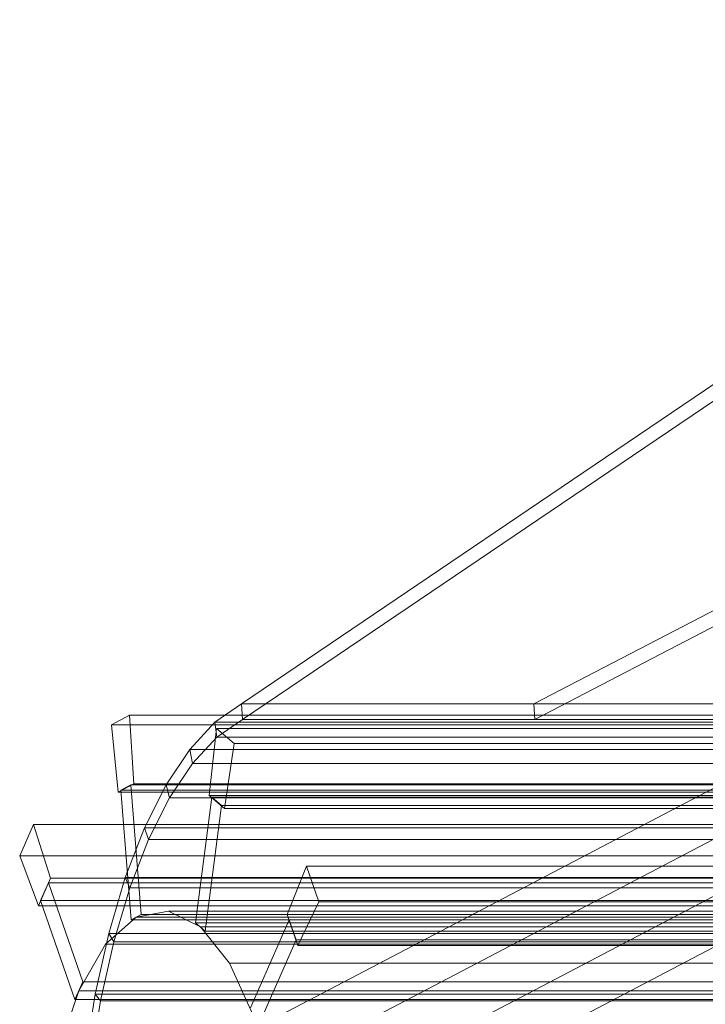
# Model space of a CAD drawing. Header units: millimetres. Extents: x -4738 to 65662, y -68080 to 6847.
# Tile 32 of 256: x -4565 to -4306, y -35585 to -35213. Entities that reach past the tile are written whole.
import ezdxf

# ---------------------------------------------------------------- set-up
doc = ezdxf.new("R2010")
doc.units = ezdxf.units.MM
doc.layers.add('frontal_C10', color=7, linetype='Continuous', lineweight=0)

msp = doc.modelspace()

# ---------------------------------------------------------------- linework, layer by layer
at = {"layer": 'frontal_C10'}
for p, q in [((-4480.844, -35471.843), (-4098.715, -35213.446)), ((-4098.249, -35219.326), (-4480.378, -35477.723)), ((-4370.385, -35471.843), (-4002.881, -35280.899)), ((-4002.414, -35286.779), (-4369.918, -35477.723)), ((-4035.543, -35363.932), (-4494.922, -35604.505)), ((-4458.102, -35604.505), (-3998.723, -35363.932)), ((-4491.789, -35643.692), (-4032.409, -35403.12)), ((-4454.969, -35643.692), (-3995.589, -35403.12)), ((-4480.844, -35471.843), (-4490.821, -35478.837)), ((-4370.385, -35471.843), (-4480.844, -35471.843)), ((-4480.378, -35477.723), (-4480.844, -35471.843)), ((-4480.844, -35471.843), (-4020.596, -35471.843)), ((-4250.72, -35471.843), (-4370.385, -35471.843)), ((-4369.918, -35477.723), (-4370.385, -35471.843)), ((-4523.058, -35476.182), (-4529.947, -35479.789)), ((-4521.468, -35502.064), (-4523.058, -35476.182)), ((-4523.058, -35476.182), (-3970.76, -35476.182)), ((-4529.947, -35479.789), (-4527.437, -35505.189)), ((-3977.648, -35479.789), (-4529.947, -35479.789)), ((-4490.821, -35478.837), (-4500.353, -35489.105)), ((-4490.821, -35478.837), (-4490.063, -35484.471)), ((-4030.572, -35478.837), (-4490.821, -35478.837)), ((-4490.063, -35484.471), (-4480.378, -35477.723)), ((-4480.378, -35477.723), (-4369.918, -35477.723)), ((-4020.129, -35477.723), (-4480.378, -35477.723)), ((-4369.918, -35477.723), (-4250.253, -35477.723)), ((-4490.266, -35481.219), (-4493.055, -35506.429)), ((-4483.596, -35486.909), (-4490.266, -35481.219)), ((-3937.968, -35481.219), (-4490.266, -35481.219)), ((-4499.321, -35494.4), (-4490.063, -35484.471)), ((-4490.063, -35484.471), (-4029.815, -35484.471)), ((-4487.275, -35511.359), (-4483.596, -35486.909)), ((-4483.596, -35486.909), (-3931.297, -35486.909)), ((-4500.353, -35489.105), (-4509.277, -35502.469)), ((-4500.353, -35489.105), (-4499.321, -35494.4)), ((-4040.104, -35489.105), (-4500.353, -35489.105)), ((-4507.993, -35507.34), (-4499.321, -35494.4)), ((-4499.321, -35494.4), (-4039.073, -35494.4)), ((-4527.437, -35505.189), (-4521.468, -35502.064)), ((-4526.38, -35504.454), (-4522.552, -35502.449)), ((-4518.635, -35551.434), (-4522.552, -35502.449)), ((-4522.552, -35502.449), (-3970.254, -35502.449)), ((-3969.17, -35502.064), (-4521.468, -35502.064)), ((-4509.277, -35502.469), (-4517.44, -35518.7)), ((-4509.277, -35502.469), (-4507.993, -35507.34)), ((-4049.028, -35502.469), (-4509.277, -35502.469)), ((-4527.437, -35505.189), (-3975.138, -35505.189)), ((-3974.082, -35504.454), (-4526.38, -35504.454)), ((-4526.38, -35504.454), (-4522.464, -35553.439)), ((-4493.055, -35506.429), (-4487.275, -35511.359)), ((-4493.055, -35506.429), (-3940.756, -35506.429)), ((-4515.93, -35523.068), (-4507.993, -35507.34)), ((-4507.993, -35507.34), (-4047.744, -35507.34)), ((-4491.996, -35507.143), (-4498.175, -35554.577)), ((-4494.468, -35557.739), (-4488.289, -35510.305)), ((-3939.698, -35507.143), (-4491.996, -35507.143)), ((-4491.996, -35507.143), (-4488.289, -35510.305)), ((-4488.289, -35510.305), (-3935.991, -35510.305)), ((-3934.977, -35511.359), (-4487.275, -35511.359)), ((-4559.33, -35517.387), (-4564.591, -35529.326)), ((-4552.896, -35537.767), (-4559.33, -35517.387)), ((-4559.33, -35517.387), (-4007.032, -35517.387)), ((-4517.44, -35518.7), (-4524.704, -35537.517)), ((-4517.44, -35518.7), (-4515.93, -35523.068)), ((-4057.192, -35518.7), (-4517.44, -35518.7)), ((-4522.996, -35541.315), (-4515.93, -35523.068)), ((-4515.93, -35523.068), (-4055.681, -35523.068)), ((-4564.591, -35529.326), (-4557.454, -35548.111)), ((-4012.292, -35529.326), (-4564.591, -35529.326)), ((-4456.181, -35533.233), (-4463.521, -35551.497)), ((-4451.516, -35546.696), (-4456.181, -35533.233)), ((-3903.882, -35533.233), (-4456.181, -35533.233)), ((-4557.454, -35548.111), (-4552.896, -35537.767)), ((-4556.683, -35546.122), (-4553.76, -35539.488)), ((-4540.797, -35576.898), (-4553.76, -35539.488)), ((-4553.76, -35539.488), (-4001.461, -35539.488)), ((-4000.598, -35537.767), (-4552.896, -35537.767)), ((-4524.704, -35537.517), (-4530.943, -35558.597)), ((-4524.704, -35537.517), (-4522.996, -35541.315)), ((-4064.455, -35537.517), (-4524.704, -35537.517)), ((-4529.069, -35561.769), (-4522.996, -35541.315)), ((-4522.996, -35541.315), (-4062.747, -35541.315)), ((-4004.385, -35546.122), (-4556.683, -35546.122)), ((-4556.683, -35546.122), (-4543.721, -35583.533)), ((-4459.479, -35563.162), (-4451.516, -35546.696)), ((-4451.516, -35546.696), (-3899.218, -35546.696)), ((-4557.454, -35548.111), (-4005.156, -35548.111)), ((-4520.55, -35552.436), (-4508.34, -35550.216)), ((-4508.34, -35550.216), (-4496.321, -35556.158)), ((-4508.34, -35550.216), (-3956.041, -35550.216)), ((-4532.119, -35562.669), (-4520.55, -35552.436)), ((-4518.635, -35551.434), (-4522.464, -35553.439)), ((-4522.464, -35553.439), (-3970.165, -35553.439)), ((-4520.55, -35552.436), (-3968.251, -35552.436)), ((-3966.337, -35551.434), (-4518.635, -35551.434)), ((-4498.175, -35554.577), (-3945.876, -35554.577)), ((-4494.468, -35557.739), (-4498.175, -35554.577)), ((-4462.744, -35553.469), (-4477.362, -35586.643)), ((-4463.521, -35551.497), (-4459.479, -35563.162)), ((-4463.521, -35551.497), (-3911.223, -35551.497)), ((-3910.446, -35553.469), (-4462.744, -35553.469)), ((-4462.744, -35553.469), (-4460.152, -35560.952)), ((-4530.943, -35558.597), (-4536.052, -35581.578)), ((-4530.943, -35558.597), (-4529.069, -35561.769)), ((-4070.695, -35558.597), (-4530.943, -35558.597)), ((-4496.321, -35556.158), (-4485.313, -35569.859)), ((-4496.321, -35556.158), (-3944.023, -35556.158)), ((-3942.169, -35557.739), (-4494.468, -35557.739)), ((-4534.047, -35584.078), (-4529.069, -35561.769)), ((-4529.069, -35561.769), (-4068.821, -35561.769)), ((-4474.77, -35594.125), (-4460.152, -35560.952)), ((-4460.152, -35560.952), (-3907.853, -35560.952)), ((-4542.259, -35580.215), (-4532.119, -35562.669)), ((-4532.119, -35562.669), (-3979.82, -35562.669)), ((-3907.181, -35563.162), (-4459.479, -35563.162)), ((-4485.313, -35569.859), (-4476.066, -35590.384)), ((-4485.313, -35569.859), (-3933.015, -35569.859)), ((-4540.797, -35576.898), (-4543.721, -35583.533)), ((-3988.499, -35576.898), (-4540.797, -35576.898)), ((-4550.279, -35603.881), (-4542.259, -35580.215)), ((-4542.259, -35580.215), (-3989.961, -35580.215)), ((-4543.721, -35583.533), (-3991.423, -35583.533)), ((-4536.052, -35581.578), (-4539.943, -35606.065)), ((-4537.843, -35607.86), (-4534.047, -35584.078)), ((-4536.052, -35581.578), (-4534.047, -35584.078)), ((-4075.803, -35581.578), (-4536.052, -35581.578)), ((-4534.047, -35584.078), (-4073.798, -35584.078))]:
    msp.add_line(p, q, dxfattribs=at)

doc.saveas('drawing.dxf')
